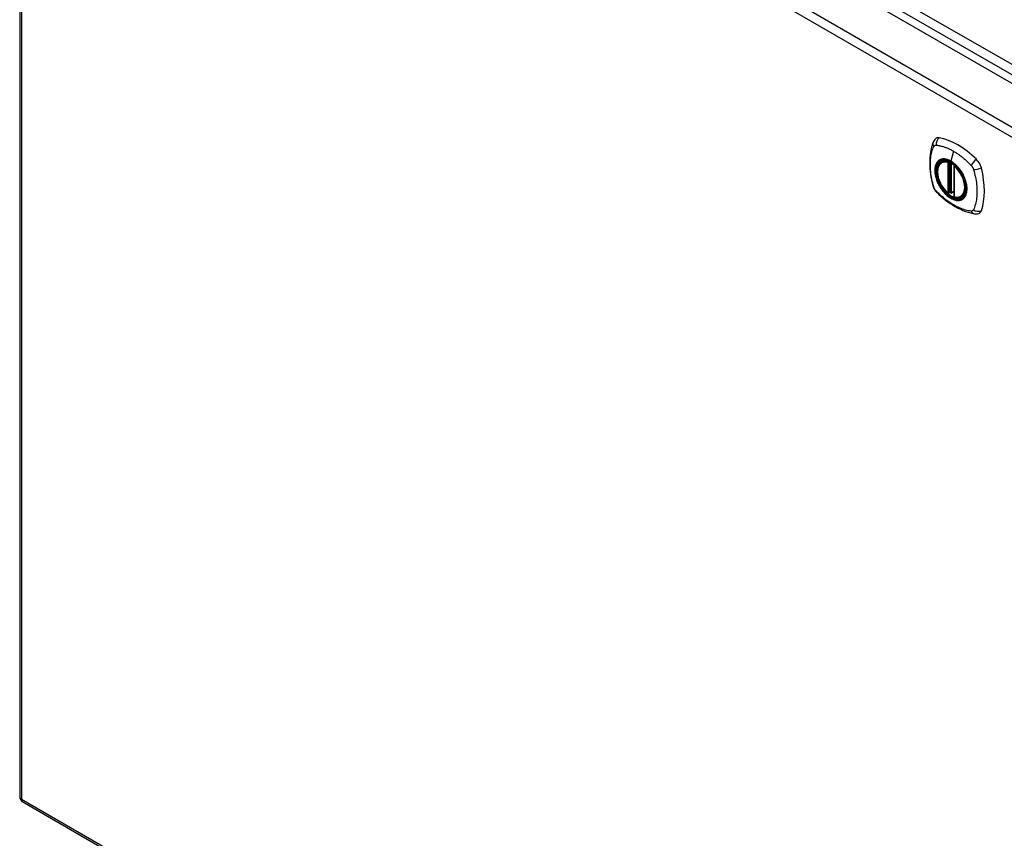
# Model space of a CAD drawing. Header units: inches. Extents: x 19 to 446, y 48 to 207.
# Tile 18 of 23: x 379 to 394, y 181 to 194. Entities that reach past the tile are written whole.
import ezdxf

# ---------------------------------------------------------------- set-up
doc = ezdxf.new("R2010")
doc.units = ezdxf.units.IN
doc.header["$MEASUREMENT"] = 0
doc.layers.add('Visible Edges(ANSI)', color=7, linetype='Continuous', lineweight=25)
doc.layers.add('Visible Tangent Edges(ANSI)', color=7, linetype='Continuous', lineweight=25)

msp = doc.modelspace()

# ---------------------------------------------------------------- linework, layer by layer
at = {"layer": 'Visible Edges(ANSI)'}
for p, q in [((379.247, 201.847), (408.666, 184.862)), ((378.557, 201.425), (378.557, 182.058)), ((393.03, 192.019), (393.041, 192.025)), ((393.225, 191.958), (393.225, 191.48)), ((393.156, 191.535), (393.143, 191.527)), ((393.171, 191.533), (393.169, 191.534)), ((393.225, 191.555), (393.184, 191.532)), ((393.343, 191.476), (393.354, 191.483)), ((378.607, 181.972), (408.026, 164.987))]:
    msp.add_line(p, q, dxfattribs=at)
at = {"layer": 'Visible Edges(ANSI)', "flags": 128}
for points in [[(392.897, 192.328), (392.889, 192.307), (392.883, 192.287), (392.877, 192.268), (392.873, 192.25), (392.868, 192.231), (392.864, 192.212), (392.857, 192.172), (392.851, 192.131), (392.847, 192.09), (392.845, 192.047), (392.844, 192.004), (392.845, 191.961), (392.847, 191.917), (392.851, 191.872), (392.856, 191.827), (392.863, 191.782), (392.872, 191.737), (392.882, 191.691), (392.887, 191.668), (392.89, 191.656), (392.894, 191.642)], [(392.935, 192.384), (392.922, 192.371), (392.911, 192.356), (392.903, 192.342), (392.897, 192.328)], [(393.129, 191.529), (393.115, 191.541), (393.101, 191.555), (393.088, 191.569), (393.075, 191.584), (393.063, 191.599), (393.051, 191.616), (393.04, 191.633), (393.029, 191.65), (393.019, 191.668), (393.01, 191.686), (393.001, 191.704), (392.993, 191.723), (392.986, 191.741), (392.98, 191.76), (392.975, 191.778), (392.97, 191.797), (392.967, 191.815), (392.964, 191.833), (392.963, 191.851), (392.962, 191.868), (392.963, 191.885), (392.964, 191.901), (392.966, 191.917), (392.969, 191.932), (392.974, 191.946), (392.979, 191.959), (392.985, 191.972), (392.993, 191.983), (393.001, 191.994), (393.01, 192.003), (393.02, 192.012), (393.03, 192.019)], [(393.283, 191.939), (393.302, 191.916), (393.32, 191.893), (393.336, 191.868), (393.352, 191.843), (393.366, 191.816), (393.379, 191.79), (393.391, 191.763), (393.401, 191.735)], [(392.894, 191.642), (392.898, 191.629), (392.903, 191.616), (392.909, 191.603), (392.916, 191.591), (392.923, 191.579), (392.931, 191.568), (392.94, 191.557), (392.949, 191.546)], [(392.949, 191.546), (392.959, 191.536), (392.968, 191.527), (392.986, 191.51), (393.02, 191.48), (393.055, 191.45), (393.091, 191.421), (393.127, 191.394), (393.164, 191.368), (393.201, 191.344), (393.238, 191.322), (393.276, 191.301), (393.314, 191.282), (393.351, 191.265), (393.39, 191.249), (393.428, 191.236), (393.466, 191.224), (393.504, 191.214), (393.523, 191.21), (393.533, 191.208), (393.545, 191.206)], [(393.169, 191.534), (393.167, 191.536), (393.163, 191.537), (393.159, 191.536), (393.156, 191.535)], [(393.343, 191.476), (393.332, 191.47), (393.319, 191.466), (393.306, 191.463), (393.292, 191.461), (393.278, 191.461), (393.263, 191.462), (393.249, 191.464), (393.234, 191.468)], [(393.545, 191.206), (393.56, 191.204), (393.577, 191.204), (393.594, 191.206), (393.612, 191.211)]]:
    msp.add_lwpolyline(points, dxfattribs=at)
at = {"layer": 'Visible Edges(ANSI)'}
for centre, radius, start, end in [((393.237, 191.958), 0.0118, 137.3656, 180), ((393.137, 191.538), 0.0118, 229.389, 300), ((393.179, 191.542), 0.0118, 232.1717, 300), ((393.237, 191.48), 0.0118, 180, 253.4446), ((378.656, 182.058), 0.099, 180, 240)]:
    msp.add_arc(centre, radius, start, end, dxfattribs=at)
for centre, major_axis, start_param, end_param in [((393.034, 192.238), (-0.089, 0.153), 5.825423, 6.408181), ((393.285, 191.241), (-0.64, 1.108), 5.170151, 5.825423), ((393.18, 191.743), (0.157, -0.273), 2.363977, 7.060801), ((393.535, 191.949), (0.089, -0.153), 1.113034, 2.028558), ((392.797, 192.085), (-0.64, 1.108), 3.599355, 4.254627), ((393.535, 191.369), (0.089, -0.153), 6.158189, 6.740947)]:
    msp.add_ellipse(centre, major_axis=major_axis, ratio=0.57735, start_param=start_param, end_param=end_param, dxfattribs=at)
msp.add_ellipse((393.176, 191.741), major_axis=(-0.16, 0.277), ratio=0.57735, dxfattribs=at)
at = {"layer": 'Visible Tangent Edges(ANSI)'}
for p, q in [((408.937, 185.003), (379.378, 202.069)), ((379.308, 201.948), (408.867, 184.882)), ((378.656, 201.506), (408.075, 184.521)), ((408.005, 184.4), (378.586, 201.385)), ((378.586, 201.385), (378.586, 182.017)), ((393.219, 192.188), (393.175, 192.032)), ((393.128, 192.011), (393.128, 191.533)), ((393.145, 192.011), (393.152, 192.015)), ((393.145, 191.533), (393.145, 192.011)), ((393.156, 192.013), (393.156, 191.539)), ((393.172, 191.54), (393.172, 192.005)), ((393.187, 191.537), (393.187, 191.996)), ((393.229, 191.475), (393.229, 191.953)), ((393.156, 191.539), (393.145, 191.533)), ((393.225, 191.559), (393.187, 191.537)), ((378.586, 182.017), (408.005, 165.032))]:
    msp.add_line(p, q, dxfattribs=at)
at = {"layer": 'Visible Tangent Edges(ANSI)', "flags": 128}
for points in [[(392.907, 191.628), (392.897, 191.661), (392.89, 191.691), (392.883, 191.72), (392.877, 191.75), (392.872, 191.779), (392.867, 191.808), (392.863, 191.837), (392.86, 191.866), (392.857, 191.894), (392.855, 191.922), (392.854, 191.95), (392.854, 191.977), (392.854, 192.004), (392.855, 192.03), (392.857, 192.056), (392.86, 192.081), (392.863, 192.105), (392.867, 192.129), (392.872, 192.153), (392.877, 192.176), (392.883, 192.198), (392.89, 192.22), (392.897, 192.241), (392.907, 192.262)], [(392.907, 192.262), (392.908, 192.263), (392.908, 192.264), (392.909, 192.265), (392.909, 192.266), (392.91, 192.267), (392.91, 192.267), (392.911, 192.268), (392.911, 192.269), (392.912, 192.27), (392.912, 192.27), (392.913, 192.271), (392.914, 192.272), (392.914, 192.272), (392.915, 192.273), (392.916, 192.274), (392.916, 192.274), (392.917, 192.275), (392.918, 192.275), (392.918, 192.276), (392.919, 192.277), (392.92, 192.277), (392.921, 192.278), (392.921, 192.278), (392.922, 192.278)], [(392.922, 192.278), (392.923, 192.279), (392.924, 192.279), (392.925, 192.28), (392.925, 192.28), (392.926, 192.28), (392.927, 192.281), (392.928, 192.281), (392.929, 192.281), (392.93, 192.282), (392.93, 192.282), (392.931, 192.282), (392.932, 192.282), (392.933, 192.283), (392.934, 192.283), (392.935, 192.283), (392.936, 192.283), (392.937, 192.283), (392.938, 192.283), (392.939, 192.283), (392.94, 192.283), (392.94, 192.283), (392.941, 192.283), (392.942, 192.283), (392.943, 192.283)], [(392.943, 192.283), (392.956, 192.283), (392.967, 192.281), (392.978, 192.279), (392.989, 192.277), (393, 192.275), (393.012, 192.272), (393.023, 192.269), (393.034, 192.266), (393.045, 192.263), (393.057, 192.26), (393.068, 192.256), (393.08, 192.252), (393.091, 192.248), (393.103, 192.244), (393.114, 192.239), (393.126, 192.234), (393.138, 192.229), (393.149, 192.224), (393.161, 192.219), (393.173, 192.213), (393.184, 192.207), (393.196, 192.201), (393.208, 192.195), (393.219, 192.188)], [(393.219, 192.188), (393.231, 192.181), (393.243, 192.174), (393.254, 192.167), (393.266, 192.159), (393.277, 192.151), (393.289, 192.143), (393.301, 192.135), (393.312, 192.127), (393.324, 192.118), (393.335, 192.11), (393.347, 192.101), (393.358, 192.092), (393.369, 192.082), (393.381, 192.073), (393.392, 192.063), (393.403, 192.053), (393.414, 192.043), (393.425, 192.033), (393.436, 192.023), (393.447, 192.012), (393.458, 192.002), (393.469, 191.991), (393.48, 191.98), (393.493, 191.966)], [(392.981, 192.039), (392.972, 192.031), (392.964, 192.022), (392.956, 192.012), (392.949, 192.001), (392.943, 191.989), (392.938, 191.977), (392.933, 191.963), (392.93, 191.949), (392.927, 191.935), (392.925, 191.919), (392.923, 191.903), (392.923, 191.886), (392.923, 191.869), (392.925, 191.852), (392.927, 191.834), (392.93, 191.816), (392.933, 191.797), (392.938, 191.779), (392.943, 191.76), (392.949, 191.741), (392.956, 191.722), (392.964, 191.704), (392.972, 191.685), (392.981, 191.667)], [(393.4, 191.735), (393.418, 191.667), (393.425, 191.602), (393.42, 191.543), (393.404, 191.494), (393.377, 191.455), (393.341, 191.43), (393.298, 191.42), (393.249, 191.424), (393.196, 191.443), (393.143, 191.475), (393.091, 191.52), (393.043, 191.575), (393.001, 191.637), (392.967, 191.704), (392.943, 191.773), (392.93, 191.841), (392.927, 191.904), (392.937, 191.959), (392.957, 192.005), (392.987, 192.038), (393.026, 192.057), (393.072, 192.062), (393.123, 192.053), (393.176, 192.029)], [(393.014, 192.058), (393.013, 192.057), (393.011, 192.057), (393.01, 192.056), (393.008, 192.055), (393.007, 192.055), (393.005, 192.054), (393.004, 192.053), (393.002, 192.053), (393.001, 192.052), (393, 192.051), (392.998, 192.05), (392.997, 192.049), (392.995, 192.049), (392.994, 192.048), (392.993, 192.047), (392.991, 192.046), (392.99, 192.045), (392.989, 192.044), (392.987, 192.043), (392.986, 192.042), (392.985, 192.042), (392.983, 192.041), (392.982, 192.04), (392.981, 192.039)], [(393.175, 192.032), (393.168, 192.036), (393.161, 192.04), (393.154, 192.044), (393.146, 192.047), (393.139, 192.05), (393.132, 192.053), (393.125, 192.055), (393.118, 192.058), (393.11, 192.06), (393.103, 192.062), (393.097, 192.063), (393.09, 192.064), (393.083, 192.065), (393.076, 192.066), (393.069, 192.066), (393.063, 192.066), (393.056, 192.066), (393.05, 192.066), (393.044, 192.065), (393.038, 192.064), (393.032, 192.063), (393.026, 192.062), (393.02, 192.06), (393.014, 192.058)], [(393.336, 191.872), (393.33, 191.881), (393.325, 191.889), (393.319, 191.897), (393.313, 191.905), (393.306, 191.914), (393.3, 191.921), (393.294, 191.929), (393.287, 191.937), (393.281, 191.944), (393.274, 191.951), (393.268, 191.959), (393.261, 191.965), (393.254, 191.972), (393.247, 191.979), (393.24, 191.985), (393.233, 191.991), (393.226, 191.997), (393.219, 192.003), (393.212, 192.008), (393.204, 192.014), (393.197, 192.019), (393.19, 192.023), (393.183, 192.028), (393.175, 192.032)], [(393.176, 192.029), (393.18, 192.026), (393.185, 192.023), (393.19, 192.02), (393.194, 192.017), (393.199, 192.014), (393.203, 192.011), (393.208, 192.008), (393.213, 192.004), (393.217, 192.001), (393.222, 191.997), (393.226, 191.993), (393.231, 191.99), (393.235, 191.986), (393.24, 191.982), (393.244, 191.978), (393.249, 191.974), (393.253, 191.97), (393.257, 191.966), (393.262, 191.961), (393.266, 191.957), (393.27, 191.952), (393.275, 191.948), (393.279, 191.943), (393.283, 191.939)], [(393.369, 191.814), (393.368, 191.817), (393.367, 191.819), (393.365, 191.822), (393.364, 191.824), (393.363, 191.827), (393.362, 191.829), (393.36, 191.831), (393.359, 191.834), (393.358, 191.836), (393.356, 191.839), (393.355, 191.841), (393.353, 191.844), (393.352, 191.846), (393.351, 191.848), (393.349, 191.851), (393.348, 191.853), (393.346, 191.856), (393.345, 191.858), (393.343, 191.86), (393.342, 191.863), (393.34, 191.865), (393.339, 191.867), (393.337, 191.87), (393.336, 191.872)], [(393.493, 191.966), (393.495, 191.964), (393.497, 191.962), (393.499, 191.959), (393.501, 191.957), (393.503, 191.955), (393.504, 191.952), (393.506, 191.95), (393.508, 191.947), (393.51, 191.944), (393.511, 191.942), (393.513, 191.939), (393.514, 191.937), (393.516, 191.934), (393.517, 191.931), (393.519, 191.929), (393.52, 191.926), (393.521, 191.923), (393.523, 191.92), (393.524, 191.917), (393.525, 191.915), (393.526, 191.912), (393.527, 191.909), (393.528, 191.906), (393.529, 191.903)], [(393.529, 191.903), (393.539, 191.87), (393.547, 191.841), (393.554, 191.811), (393.56, 191.782), (393.565, 191.752), (393.57, 191.723), (393.575, 191.695), (393.578, 191.666), (393.581, 191.638), (393.583, 191.61), (393.584, 191.582), (393.585, 191.555), (393.584, 191.528), (393.583, 191.502), (393.581, 191.476), (393.578, 191.451), (393.575, 191.426), (393.57, 191.402), (393.565, 191.379), (393.56, 191.356), (393.554, 191.333), (393.547, 191.312), (393.539, 191.291), (393.529, 191.269)], [(392.981, 191.667), (392.982, 191.665), (392.983, 191.662), (392.985, 191.66), (392.986, 191.657), (392.987, 191.655), (392.989, 191.652), (392.99, 191.65), (392.991, 191.647), (392.993, 191.645), (392.994, 191.643), (392.995, 191.64), (392.997, 191.638), (392.998, 191.635), (393, 191.633), (393.001, 191.631), (393.002, 191.628), (393.004, 191.626), (393.005, 191.623), (393.007, 191.621), (393.008, 191.619), (393.01, 191.616), (393.011, 191.614), (393.013, 191.612), (393.014, 191.609)], [(393.369, 191.443), (393.378, 191.451), (393.387, 191.46), (393.394, 191.47), (393.401, 191.481), (393.407, 191.492), (393.413, 191.505), (393.417, 191.518), (393.421, 191.532), (393.424, 191.547), (393.426, 191.562), (393.427, 191.578), (393.428, 191.595), (393.427, 191.612), (393.426, 191.63), (393.424, 191.648), (393.421, 191.666), (393.417, 191.684), (393.413, 191.703), (393.407, 191.721), (393.401, 191.74), (393.394, 191.759), (393.387, 191.778), (393.378, 191.796), (393.369, 191.814)], [(392.943, 191.565), (392.941, 191.567), (392.94, 191.57), (392.938, 191.572), (392.936, 191.574), (392.934, 191.577), (392.932, 191.579), (392.93, 191.582), (392.929, 191.584), (392.927, 191.587), (392.925, 191.589), (392.924, 191.592), (392.922, 191.595), (392.921, 191.597), (392.919, 191.6), (392.918, 191.603), (392.916, 191.606), (392.915, 191.608), (392.914, 191.611), (392.913, 191.614), (392.911, 191.617), (392.91, 191.619), (392.909, 191.622), (392.908, 191.625), (392.907, 191.628)], [(393.493, 191.248), (393.469, 191.25), (393.447, 191.254), (393.425, 191.259), (393.403, 191.265), (393.381, 191.272), (393.358, 191.28), (393.335, 191.288), (393.312, 191.298), (393.289, 191.308), (393.266, 191.319), (393.243, 191.331), (393.219, 191.344), (393.196, 191.358), (393.173, 191.373), (393.149, 191.389), (393.126, 191.405), (393.103, 191.422), (393.08, 191.44), (393.057, 191.459), (393.034, 191.478), (393.012, 191.498), (392.989, 191.519), (392.967, 191.54), (392.943, 191.565)], [(393.014, 191.609), (393.026, 191.592), (393.038, 191.576), (393.05, 191.56), (393.063, 191.545), (393.076, 191.53), (393.09, 191.516), (393.104, 191.503), (393.118, 191.49), (393.132, 191.479), (393.146, 191.468), (393.161, 191.458), (393.175, 191.449), (393.19, 191.441), (393.204, 191.435), (393.219, 191.429), (393.233, 191.424), (393.247, 191.42), (393.261, 191.417), (393.274, 191.416), (393.288, 191.415), (393.3, 191.416), (393.313, 191.417), (393.325, 191.42), (393.336, 191.424)], [(393.156, 191.539), (393.156, 191.539), (393.156, 191.539), (393.156, 191.539), (393.156, 191.539), (393.156, 191.539), (393.156, 191.539), (393.156, 191.539), (393.156, 191.539), (393.156, 191.539), (393.156, 191.539), (393.156, 191.538), (393.156, 191.538), (393.156, 191.538), (393.156, 191.538), (393.156, 191.538), (393.156, 191.538), (393.156, 191.538), (393.156, 191.538), (393.156, 191.538), (393.156, 191.538), (393.156, 191.538), (393.156, 191.538), (393.156, 191.538), (393.156, 191.538)], [(393.156, 191.538), (393.156, 191.537), (393.156, 191.537), (393.156, 191.537), (393.156, 191.537), (393.156, 191.537), (393.156, 191.537), (393.156, 191.536), (393.156, 191.536), (393.156, 191.536), (393.156, 191.536), (393.156, 191.536), (393.156, 191.536), (393.156, 191.536), (393.156, 191.536), (393.156, 191.535), (393.156, 191.535), (393.156, 191.535), (393.156, 191.535), (393.156, 191.535), (393.156, 191.535), (393.156, 191.535), (393.156, 191.535), (393.156, 191.535), (393.156, 191.535)], [(393.156, 191.535), (393.156, 191.535), (393.156, 191.535), (393.156, 191.535), (393.156, 191.535), (393.156, 191.535), (393.156, 191.535), (393.156, 191.535), (393.156, 191.535), (393.156, 191.535), (393.156, 191.535), (393.156, 191.535), (393.156, 191.535), (393.156, 191.535), (393.156, 191.535), (393.156, 191.535), (393.156, 191.535), (393.156, 191.535), (393.156, 191.535), (393.156, 191.535), (393.156, 191.535), (393.156, 191.535), (393.156, 191.535), (393.156, 191.535), (393.156, 191.535)], [(393.169, 191.534), (393.169, 191.534), (393.169, 191.534), (393.17, 191.534), (393.17, 191.534), (393.17, 191.534), (393.17, 191.534), (393.17, 191.534), (393.17, 191.534), (393.17, 191.534), (393.17, 191.534), (393.17, 191.534), (393.17, 191.534), (393.17, 191.534), (393.17, 191.534), (393.17, 191.534), (393.17, 191.534), (393.17, 191.534), (393.17, 191.534), (393.17, 191.534), (393.17, 191.534), (393.17, 191.534), (393.171, 191.534), (393.171, 191.534), (393.171, 191.534)], [(393.171, 191.534), (393.171, 191.534), (393.171, 191.534), (393.171, 191.534), (393.171, 191.534), (393.171, 191.534), (393.171, 191.534), (393.171, 191.534), (393.171, 191.534), (393.171, 191.534), (393.171, 191.534), (393.171, 191.535), (393.171, 191.535), (393.171, 191.535), (393.171, 191.535), (393.171, 191.535), (393.171, 191.535), (393.171, 191.535), (393.171, 191.536), (393.171, 191.536), (393.171, 191.536), (393.171, 191.536), (393.171, 191.536), (393.172, 191.536), (393.172, 191.537)], [(393.172, 191.537), (393.172, 191.537), (393.172, 191.537), (393.172, 191.537), (393.172, 191.537), (393.172, 191.537), (393.172, 191.537), (393.172, 191.538), (393.172, 191.538), (393.172, 191.538), (393.172, 191.538), (393.172, 191.538), (393.172, 191.538), (393.172, 191.538), (393.172, 191.539), (393.172, 191.539), (393.172, 191.539), (393.172, 191.539), (393.172, 191.539), (393.172, 191.539), (393.172, 191.539), (393.172, 191.54), (393.172, 191.54), (393.172, 191.54), (393.172, 191.54)], [(393.336, 191.424), (393.337, 191.424), (393.339, 191.425), (393.34, 191.425), (393.342, 191.426), (393.343, 191.427), (393.345, 191.427), (393.346, 191.428), (393.348, 191.429), (393.349, 191.429), (393.351, 191.43), (393.352, 191.431), (393.353, 191.432), (393.355, 191.433), (393.356, 191.433), (393.357, 191.434), (393.359, 191.435), (393.36, 191.436), (393.362, 191.437), (393.363, 191.438), (393.364, 191.439), (393.365, 191.44), (393.367, 191.441), (393.368, 191.442), (393.369, 191.443)], [(393.529, 191.269), (393.528, 191.267), (393.527, 191.265), (393.526, 191.264), (393.525, 191.262), (393.524, 191.261), (393.523, 191.259), (393.522, 191.258), (393.52, 191.257), (393.519, 191.256), (393.517, 191.255), (393.516, 191.254), (393.514, 191.253), (393.513, 191.252), (393.511, 191.251), (393.51, 191.25), (393.508, 191.25), (393.506, 191.249), (393.504, 191.249), (393.503, 191.248), (393.501, 191.248), (393.499, 191.248), (393.497, 191.248), (393.495, 191.248), (393.493, 191.248)]]:
    msp.add_lwpolyline(points, dxfattribs=at)
at = {"layer": 'Visible Tangent Edges(ANSI)'}
for centre, major_axis, ratio, start_param, end_param in [((393.007, 192.286), (-0.11, 0.042), 0.704518, 0, 0.765179), ((393.034, 192.301), (0.027, 0.115), 0.753705, 0.761071, 1.898341), ((393.179, 191.743), (-0.173, 0.3), 0.57735, 5.055237, 10.652726), ((393.179, 191.743), (-0.151, 0.261), 0.57735, 5.735752, 8.401415), ((393.187, 191.748), (-0.156, 0.271), 0.57735, 6.166197, 6.283185), ((393.137, 192.015), (-0.0034, -0.0113), 0.697177, 4.264021, 5.346931), ((393.137, 192.015), (-0.0118, 0), 0.57735, 0.785398, 2.356194), ((393.137, 192.015), (0.0059, -0.0102), 0.57735, 0.785398, 1.517295), ((393.179, 192.033), (-0.00246, -0.00426), 0.57735, 5.126896, 6.141288), ((393.563, 191.996), (0.0787, 0.088), 0.341266, 1.05898, 2.19625), ((393.237, 191.958), (-0.0118, 0), 0.57735, 0, 0.785398), ((393.237, 191.958), (0.00769, 0.00897), 0.424984, 1.537927, 2.449935), ((393.179, 191.743), (0.151, -0.261), 0.57735, 5.735752, 8.401415), ((393.59, 191.949), (0.116, 0.024), 0.341266, 4.086935, 5.224206), ((393.007, 191.675), (-0.114, -0.032), 0.390453, 0, 0.392125), ((393.034, 191.628), (-0.0849, -0.0822), 0.390453, 5.89106, 6.283185), ((393.137, 191.538), (0.0118, 0), 0.57735, 3.926991, 5.497787), ((393.137, 191.538), (-0.00769, -0.00897), 0.424984, 5.591528, 6.283185), ((393.137, 191.538), (0.0059, -0.0102), 0.57735, 0, 0.785398), ((393.165, 191.534), (-0.0118, 0), 0.57735, 4.088863, 5.497787), ((393.165, 191.531), (-0.0116, 0.0022), 0.653911, 4.189362, 5.615943), ((393.163, 191.525), (-0.0092, 0.00741), 0.983841, 4.634609, 5.950564), ((393.179, 191.542), (-0.00724, -0.00933), 0.470841, 6.079443, 6.283185), ((393.179, 191.542), (0.0118, 0), 0.57735, 4.073452, 5.497787), ((393.179, 191.542), (0.0059, -0.0102), 0.57735, 0, 0.785398), ((393.237, 191.48), (-0.0118, 0), 0.57735, 0, 0.785398), ((393.237, 191.48), (-0.0034, -0.0113), 0.697177, 5.346931, 6.283185), ((393.187, 191.748), (0.156, -0.271), 0.57735, 0, 0.116988), ((393.563, 191.323), (-0.019, -0.117), 0.704518, 5.518007, 6.283185), ((393.59, 191.338), (0.113, -0.035), 0.753705, 4.384844, 5.522115), ((378.656, 182.058), (-0.099, 0), 0.57735, 0, 0.785398), ((378.656, 182.058), (-0.0495, -0.0857), 0.57735, 5.497787, 6.283185)]:
    msp.add_ellipse(centre, major_axis=major_axis, ratio=ratio, start_param=start_param, end_param=end_param, dxfattribs=at)
for centre, major_axis in [((393.179, 191.743), (0.171, -0.296)), ((393.176, 191.741), (-0.163, 0.282)), ((393.176, 191.741), (0.162, -0.281))]:
    msp.add_ellipse(centre, major_axis=major_axis, ratio=0.57735, dxfattribs=at)

doc.saveas('drawing.dxf')
